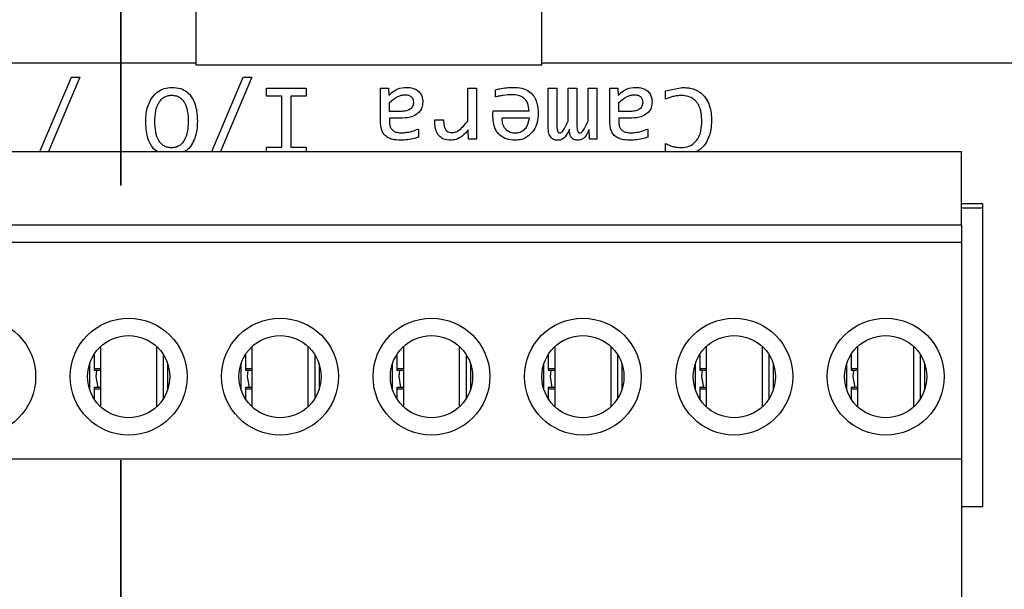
# Model space of a CAD drawing. Header units: millimetres. Extents: x 0 to 420, y 0 to 297.
# Tile 120 of 138: x 210.03 to 214.59, y 194.33 to 196.96. Entities that reach past the tile are written whole.
import ezdxf

# ---------------------------------------------------------------- set-up
doc = ezdxf.new("R2010")
doc.units = ezdxf.units.MM
doc.linetypes.add('PHANTOM', pattern=[12.7, 6.35, -1.27, 1.27, -1.27, 1.27, -1.27])
doc.styles.add('SLDTEXTSTYLE0', font='TXT', dxfattribs={"width": 0.75})
doc.dimstyles.new('SLDDIMSTYLE0', dxfattribs={"dimtxt": 3.5, "dimasz": 3.302, "dimexe": 0, "dimexo": 0.0625, "dimgap": 0.875, "dimtad": 1, "dimlfac": 5, "dimrnd": 1e-09, "dimzin": 12, "dimdsep": 46, "dimtxsty": 'SLDTEXTSTYLE0', "dimsah": 1, "dimcen": 0.09, "dimadec": 0, "dimazin": 3, "dimtfac": 1, "dimtofl": 0, "dimtmove": 0, "dimatfit": 3, "dimfxl": 1, "dimfrac": 2, "dimtolj": 1, "dimtzin": 12, "dimarcsym": 0})

# ---------------------------------------------------------------- blocks, each defined once
blk = doc.blocks.new('_D_2')
at = {"color": 7, "linetype": 'Continuous', "lineweight": 18}
for p, q in [((185.436, 191.7553), (185.436, 250.8462)), ((235.436, 223.7553), (235.436, 250.8462)), ((235.436, 249.8462), (185.436, 249.8462))]:
    blk.add_line(p, q, dxfattribs=at)
for points in [[(185.436, 249.8462), (188.738, 249.3382), (188.738, 250.3542)], [(235.436, 249.8462), (232.134, 250.3542), (232.134, 249.3382)]]:
    blk.add_solid(points, dxfattribs=at)
at = {"color": 7, "linetype": 'Continuous', "lineweight": 18, "insert": (206.5569, 254.3579), "char_height": 3.5, "attachment_point": 1, "style": 'SLDTEXTSTYLE0'}
blk.add_mtext('250', dxfattribs=at)
blk = doc.blocks.new('_D_5')
at = {"color": 7, "linetype": 'Continuous', "lineweight": 18}
for p, q in [((186.436, 221.3553), (271.0027, 221.3553)), ((270.0027, 160.1553), (270.0027, 221.3553)), ((186.436, 160.1553), (271.0027, 160.1553))]:
    blk.add_line(p, q, dxfattribs=at)
for points in [[(270.0027, 221.3553), (269.4947, 218.0533), (270.5107, 218.0533)], [(270.0027, 160.1553), (270.5107, 163.4573), (269.4947, 163.4573)]]:
    blk.add_solid(points, dxfattribs=at)
at = {"color": 7, "linetype": 'Continuous', "lineweight": 18, "insert": (265.491, 186.8762), "char_height": 3.5, "attachment_point": 1, "rotation": 90, "style": 'SLDTEXTSTYLE0'}
blk.add_mtext('306', dxfattribs=at)

msp = doc.modelspace()

# ---------------------------------------------------------------- linework, layer by layer
at = {"color": 7, "linetype": 'PHANTOM', "lineweight": 35}
msp.add_line((210.5017, 243.1863), (210.5017, 142.4764), dxfattribs=at)
at = {"color": 7, "linetype": 'Continuous', "lineweight": 25}
for p, q in [((210.8473, 200.9331), (210.8473, 196.7523)), ((212.4473, 196.7523), (212.4473, 200.9331)), ((193.892, 196.7623), (210.8473, 196.7623)), ((212.0687, 196.7523), (210.8473, 196.7523)), ((212.4473, 196.7523), (212.0687, 196.7523)), ((212.4473, 196.7623), (215.8626, 196.7623)), ((210.1274, 196.3523), (210.2723, 196.696)), ((210.3114, 196.696), (210.1666, 196.3523)), ((210.2723, 196.696), (210.3114, 196.696)), ((210.9225, 196.3523), (211.0673, 196.696)), ((211.1064, 196.696), (210.9616, 196.3523)), ((211.0673, 196.696), (211.1064, 196.696)), ((213.0194, 196.6338), (213.0968, 196.6492)), ((211.1739, 196.6453), (211.3579, 196.6453)), ((211.1739, 196.6095), (211.1739, 196.6453)), ((211.2447, 196.6095), (211.1739, 196.6095)), ((211.2447, 196.3732), (211.2447, 196.6095)), ((211.2871, 196.6095), (211.2871, 196.3732)), ((211.3579, 196.6095), (211.2871, 196.6095)), ((211.3579, 196.6453), (211.3579, 196.6095)), ((211.7023, 196.6453), (211.7389, 196.6453)), ((211.7023, 196.4825), (211.7023, 196.6453)), ((211.7389, 196.6453), (211.7398, 196.6137)), ((212.1048, 196.6453), (212.1461, 196.6453)), ((212.1048, 196.4938), (212.1048, 196.6453)), ((212.1461, 196.6453), (212.1461, 196.4093)), ((212.234, 196.6051), (212.234, 196.6387)), ((212.4761, 196.6453), (212.5172, 196.6453)), ((212.4761, 196.4734), (212.4761, 196.6453)), ((212.5172, 196.6453), (212.5172, 196.4756)), ((212.5687, 196.6453), (212.6097, 196.6453)), ((212.5687, 196.4936), (212.5687, 196.6453)), ((212.6097, 196.6453), (212.6097, 196.4801)), ((212.6613, 196.6453), (212.7023, 196.6453)), ((212.6613, 196.4936), (212.6613, 196.6453)), ((212.7023, 196.6453), (212.7023, 196.4093)), ((212.7624, 196.6453), (212.799, 196.6453)), ((212.7624, 196.4825), (212.7624, 196.6453)), ((212.799, 196.6453), (212.7998, 196.6137)), ((213.0194, 196.5944), (213.0194, 196.6338)), ((211.7433, 196.5379), (211.7433, 196.5798)), ((212.8034, 196.5379), (212.8034, 196.5798)), ((211.7954, 196.5379), (211.7433, 196.5379)), ((212.2221, 196.5404), (212.3882, 196.5404)), ((212.8555, 196.5379), (212.8034, 196.5379)), ((211.7433, 196.5065), (211.7433, 196.4858)), ((211.7924, 196.5065), (211.7433, 196.5065)), ((211.9522, 196.4993), (211.9935, 196.4993)), ((212.264, 196.509), (212.3882, 196.509)), ((212.8034, 196.5065), (212.8034, 196.4858)), ((212.8524, 196.5065), (212.8034, 196.5065)), ((211.8772, 196.4566), (211.8772, 196.4197)), ((212.1086, 196.4093), (212.1075, 196.4528)), ((212.6681, 196.4093), (212.6662, 196.4542)), ((212.9373, 196.4566), (212.9373, 196.4197)), ((212.1461, 196.4093), (212.1086, 196.4093)), ((212.7023, 196.4093), (212.6681, 196.4093)), ((213.0194, 196.3523), (213.0194, 196.39)), ((208.7873, 196.3523), (214.3873, 196.3523)), ((211.1739, 196.3732), (211.2447, 196.3732)), ((211.1739, 196.3523), (211.1739, 196.3732)), ((211.2871, 196.3732), (211.3579, 196.3732)), ((211.3579, 196.3732), (211.3579, 196.3523)), ((214.3873, 196.0123), (214.3873, 196.3523)), ((214.4865, 196.1107), (214.3873, 196.1107)), ((214.4865, 196.0907), (214.4865, 196.1107)), ((214.4865, 194.7107), (214.4865, 196.0907)), ((214.3873, 196.0123), (208.7873, 196.0123)), ((214.3873, 196.0123), (214.3873, 195.9323)), ((214.3873, 195.9323), (208.7873, 195.9323)), ((214.3873, 195.9323), (214.3873, 194.9323)), ((210.4073, 195.4509), (210.4073, 195.1737)), ((210.6673, 195.1737), (210.6673, 195.4509)), ((211.1073, 195.4509), (211.1073, 195.1737)), ((211.3673, 195.1737), (211.3673, 195.4509)), ((211.8073, 195.4509), (211.8073, 195.1737)), ((212.0673, 195.1737), (212.0673, 195.4509)), ((212.5073, 195.4509), (212.5073, 195.1737)), ((212.7673, 195.1737), (212.7673, 195.4509)), ((213.2073, 195.4509), (213.2073, 195.1737)), ((213.4673, 195.1737), (213.4673, 195.4509)), ((213.9073, 195.4509), (213.9073, 195.1737)), ((214.1673, 195.1737), (214.1673, 195.4509)), ((210.3773, 195.4148), (210.3773, 195.3489)), ((210.6973, 195.4148), (210.6973, 195.2098)), ((211.0773, 195.4148), (211.0773, 195.3489)), ((211.3973, 195.4148), (211.3973, 195.2098)), ((211.7773, 195.4148), (211.7773, 195.3489)), ((212.0973, 195.4148), (212.0973, 195.2098)), ((212.4773, 195.4148), (212.4773, 195.3489)), ((212.7973, 195.4148), (212.7973, 195.2098)), ((213.1773, 195.4148), (213.1773, 195.3489)), ((213.4973, 195.4148), (213.4973, 195.2098)), ((213.8773, 195.4148), (213.8773, 195.3489)), ((214.1973, 195.4148), (214.1973, 195.2098)), ((210.3573, 195.2515), (210.3573, 195.3731)), ((210.3773, 195.3489), (210.3773, 195.3423)), ((210.3773, 195.3423), (210.4073, 195.3423)), ((210.7173, 195.3731), (210.7173, 195.2515)), ((211.0573, 195.2515), (211.0573, 195.3731)), ((211.0773, 195.3489), (211.0773, 195.3423)), ((211.0773, 195.3423), (211.1073, 195.3423)), ((211.4173, 195.3731), (211.4173, 195.2515)), ((211.7573, 195.2515), (211.7573, 195.3731)), ((211.7773, 195.3489), (211.7773, 195.3423)), ((211.7773, 195.3423), (211.8073, 195.3423)), ((212.1173, 195.3731), (212.1173, 195.2515)), ((212.4573, 195.2515), (212.4573, 195.3731)), ((212.4773, 195.3489), (212.4773, 195.3423)), ((212.4773, 195.3423), (212.5073, 195.3423)), ((212.8173, 195.3731), (212.8173, 195.2515)), ((213.1573, 195.2515), (213.1573, 195.3731)), ((213.1773, 195.3489), (213.1773, 195.3423)), ((213.1773, 195.3423), (213.2073, 195.3423)), ((213.5173, 195.3731), (213.5173, 195.2515)), ((213.8573, 195.2515), (213.8573, 195.3731)), ((213.8773, 195.3489), (213.8773, 195.3423)), ((213.8773, 195.3423), (213.9073, 195.3423)), ((214.2173, 195.3731), (214.2173, 195.2515)), ((210.4073, 195.2623), (210.3773, 195.2623)), ((210.3773, 195.2623), (210.3773, 195.2557)), ((210.3773, 195.2557), (210.3773, 195.2098)), ((211.1073, 195.2623), (211.0773, 195.2623)), ((211.0773, 195.2623), (211.0773, 195.2557)), ((211.0773, 195.2557), (211.0773, 195.2098)), ((211.8073, 195.2623), (211.7773, 195.2623)), ((211.7773, 195.2623), (211.7773, 195.2557)), ((211.7773, 195.2557), (211.7773, 195.2098)), ((212.5073, 195.2623), (212.4773, 195.2623)), ((212.4773, 195.2623), (212.4773, 195.2557)), ((212.4773, 195.2557), (212.4773, 195.2098)), ((213.2073, 195.2623), (213.1773, 195.2623)), ((213.1773, 195.2623), (213.1773, 195.2557)), ((213.1773, 195.2557), (213.1773, 195.2098)), ((213.9073, 195.2623), (213.8773, 195.2623)), ((213.8773, 195.2623), (213.8773, 195.2557)), ((213.8773, 195.2557), (213.8773, 195.2098)), ((208.7873, 194.9323), (214.3873, 194.9323)), ((214.3873, 194.9323), (214.3873, 194.2723)), ((214.4865, 194.7107), (214.3873, 194.7107))]:
    msp.add_line(p, q, dxfattribs=at)
at = {"color": 1, "linetype": 'Continuous', "lineweight": 25}
for p, q in [((214.4865, 196.0907), (214.3873, 196.0907)), ((210.4073, 195.3489), (210.3773, 195.3489)), ((211.1073, 195.3489), (211.0773, 195.3489)), ((211.8073, 195.3489), (211.7773, 195.3489)), ((212.5073, 195.3489), (212.4773, 195.3489)), ((213.2073, 195.3489), (213.1773, 195.3489)), ((213.9073, 195.3489), (213.8773, 195.3489)), ((210.3773, 195.2557), (210.4073, 195.2557)), ((211.0773, 195.2557), (211.1073, 195.2557)), ((211.7773, 195.2557), (211.8073, 195.2557)), ((212.4773, 195.2557), (212.5073, 195.2557)), ((213.1773, 195.2557), (213.2073, 195.2557)), ((213.8773, 195.2557), (213.9073, 195.2557))]:
    msp.add_line(p, q, dxfattribs=at)
at = {"color": 7, "linetype": 'Continuous', "lineweight": 25, "flags": 128}
for points in [[(210.3959, 195.2623), (210.3873, 195.3123), (210.3903, 195.3423)], [(211.0959, 195.2623), (211.0873, 195.3123), (211.0903, 195.3423)], [(211.7959, 195.2623), (211.7873, 195.3123), (211.7903, 195.3423)], [(212.4959, 195.2623), (212.4873, 195.3123), (212.4903, 195.3423)], [(213.1959, 195.2623), (213.1873, 195.3123), (213.1903, 195.3423)], [(213.8959, 195.2623), (213.8873, 195.3123), (213.8903, 195.3423)]]:
    msp.add_lwpolyline(points, dxfattribs=at)
at = {"color": 7, "linetype": 'Continuous', "lineweight": 25}
for centre, radius in [((209.8373, 195.3123), 0.27), ((210.5373, 195.3123), 0.27), ((211.2373, 195.3123), 0.27), ((211.9373, 195.3123), 0.27), ((212.6373, 195.3123), 0.27), ((213.3373, 195.3123), 0.27), ((214.0373, 195.3123), 0.27), ((210.5373, 195.3123), 0.19), ((211.2373, 195.3123), 0.19), ((211.9373, 195.3123), 0.19), ((212.6373, 195.3123), 0.19), ((213.3373, 195.3123), 0.19), ((214.0373, 195.3123), 0.19)]:
    msp.add_circle(centre, radius, dxfattribs=at)
for points, knots in [([(210.6163, 196.4894), (210.6168, 196.5028), (210.6178, 196.5373), (210.6319, 196.5837), (210.6597, 196.6221), (210.6916, 196.6423), (210.7192, 196.649), (210.7344, 196.6494), (210.7381, 196.6495)], [0, 0, 0, 0, 0.177791, 0.459589, 0.628399, 0.798293, 0.950286, 1, 1, 1, 1]), ([(210.7381, 196.6495), (210.7517, 196.6485), (210.7761, 196.6468), (210.8078, 196.6298), (210.8326, 196.6025), (210.8519, 196.5559), (210.8538, 196.517), (210.8549, 196.493)], [0, 0, 0, 0, 0.183024, 0.32909, 0.475184, 0.676053, 1, 1, 1, 1]), ([(211.7398, 196.6137), (211.75, 196.6226), (211.7706, 196.6405), (211.8009, 196.6489), (211.8176, 196.6494), (211.8208, 196.6495)], [0, 0, 0, 0, 0.445563, 0.89572, 1, 1, 1, 1]), ([(211.8208, 196.6495), (211.8318, 196.6488), (211.8502, 196.6478), (211.8737, 196.6363), (211.8883, 196.6207), (211.8959, 196.6017), (211.8967, 196.5888), (211.8971, 196.5823)], [0, 0, 0, 0, 0.285674, 0.475408, 0.666855, 0.828558, 1, 1, 1, 1]), ([(212.234, 196.6387), (212.2405, 196.6403), (212.257, 196.6445), (212.2842, 196.6486), (212.3051, 196.6492), (212.3155, 196.6495)], [0, 0, 0, 0, 0.242738, 0.619526, 1, 1, 1, 1]), ([(212.3155, 196.6495), (212.329, 196.6488), (212.3538, 196.6476), (212.3861, 196.6343), (212.4088, 196.6136), (212.4255, 196.5823), (212.4305, 196.5523), (212.4309, 196.532), (212.4309, 196.5277)], [0, 0, 0, 0, 0.2098808, 0.3856649, 0.5340953, 0.6821007, 0.9326766, 1, 1, 1, 1]), ([(212.7998, 196.6137), (212.8101, 196.6226), (212.8306, 196.6405), (212.8609, 196.6489), (212.8777, 196.6494), (212.8808, 196.6495)], [0, 0, 0, 0, 0.445563, 0.89572, 1, 1, 1, 1]), ([(212.8808, 196.6495), (212.8919, 196.6488), (212.9102, 196.6478), (212.9337, 196.6363), (212.9483, 196.6207), (212.9559, 196.6017), (212.9567, 196.5888), (212.9571, 196.5823)], [0, 0, 0, 0, 0.285674, 0.475408, 0.666855, 0.828558, 1, 1, 1, 1]), ([(213.0968, 196.6492), (213.1102, 196.6485), (213.1373, 196.6471), (213.1757, 196.6315), (213.2051, 196.6038), (213.2262, 196.5611), (213.2315, 196.5236), (213.2317, 196.4987), (213.2318, 196.4949)], [0, 0, 0, 0, 0.1726447, 0.3465139, 0.5222049, 0.6792691, 0.9515847, 1, 1, 1, 1]), ([(210.6582, 196.4925), (210.6589, 196.5086), (210.6601, 196.538), (210.6722, 196.5722), (210.687, 196.5929), (210.7008, 196.6044), (210.7174, 196.6119), (210.7296, 196.6127), (210.7359, 196.6131)], [0, 0, 0, 0, 0.300604, 0.549103, 0.665648, 0.773459, 0.882147, 1, 1, 1, 1]), ([(210.7359, 196.6131), (210.7421, 196.6128), (210.7541, 196.6121), (210.7709, 196.6053), (210.7849, 196.5942), (210.7999, 196.5736), (210.8113, 196.5381), (210.8124, 196.5078), (210.813, 196.4908)], [0, 0, 0, 0, 0.114676, 0.220905, 0.326975, 0.441209, 0.686387, 1, 1, 1, 1]), ([(211.7433, 196.5798), (211.7556, 196.5898), (211.7726, 196.6036), (211.7979, 196.6137), (211.8091, 196.6148), (211.8141, 196.6153)], [0, 0, 0, 0, 0.583986, 0.811533, 1, 1, 1, 1]), ([(211.8141, 196.6153), (211.8202, 196.615), (211.8289, 196.6145), (211.8391, 196.6098), (211.8448, 196.6054), (211.849, 196.6002), (211.8529, 196.5923), (211.8535, 196.5855), (211.8538, 196.5809)], [0, 0, 0, 0, 0.304398, 0.434566, 0.557593, 0.663011, 0.768996, 1, 1, 1, 1]), ([(212.3095, 196.6153), (212.2961, 196.6147), (212.2767, 196.6138), (212.2515, 196.6097), (212.2398, 196.6066), (212.234, 196.6051)], [0, 0, 0, 0, 0.5253347, 0.7621214, 1, 1, 1, 1]), ([(212.3882, 196.5404), (212.3873, 196.5524), (212.3859, 196.5712), (212.3721, 196.5934), (212.3544, 196.6073), (212.3325, 196.6144), (212.3168, 196.615), (212.3095, 196.6153)], [0, 0, 0, 0, 0.286632, 0.452297, 0.61819, 0.822983, 1, 1, 1, 1]), ([(212.8034, 196.5798), (212.8157, 196.5898), (212.8327, 196.6036), (212.858, 196.6137), (212.8691, 196.6148), (212.8742, 196.6153)], [0, 0, 0, 0, 0.5839859, 0.8115331, 1, 1, 1, 1]), ([(212.8742, 196.6153), (212.8803, 196.615), (212.889, 196.6145), (212.8992, 196.6098), (212.9049, 196.6054), (212.909, 196.6002), (212.913, 196.5923), (212.9135, 196.5855), (212.9139, 196.5809)], [0, 0, 0, 0, 0.304398, 0.434566, 0.557593, 0.663011, 0.768996, 1, 1, 1, 1]), ([(213.0921, 196.6117), (213.0854, 196.6115), (213.0721, 196.6111), (213.0473, 196.6062), (213.0302, 196.599), (213.0194, 196.5944)], [0, 0, 0, 0, 0.2658845, 0.5318833, 1, 1, 1, 1]), ([(213.1874, 196.4914), (213.1869, 196.5047), (213.1859, 196.5316), (213.175, 196.5665), (213.1557, 196.5919), (213.1308, 196.6071), (213.1083, 196.6114), (213.0949, 196.6117), (213.0921, 196.6117)], [0, 0, 0, 0, 0.229991, 0.461756, 0.614764, 0.768325, 0.952673, 1, 1, 1, 1]), ([(211.8971, 196.5823), (211.8963, 196.5732), (211.895, 196.557), (211.8829, 196.5367), (211.8644, 196.5207), (211.8335, 196.5083), (211.8079, 196.5072), (211.7924, 196.5065)], [0, 0, 0, 0, 0.184651, 0.329872, 0.47471, 0.682179, 1, 1, 1, 1]), ([(211.8538, 196.5809), (211.8537, 196.5777), (211.8534, 196.5716), (211.8507, 196.5629), (211.8462, 196.5554), (211.8398, 196.5491), (211.8314, 196.544), (211.8166, 196.5388), (211.8042, 196.5383), (211.7954, 196.5379)], [0, 0, 0, 0, 0.116516, 0.223436, 0.326257, 0.43112, 0.549887, 0.681582, 1, 1, 1, 1]), ([(212.9571, 196.5823), (212.9564, 196.5732), (212.9551, 196.557), (212.9429, 196.5367), (212.9244, 196.5207), (212.8936, 196.5083), (212.8679, 196.5072), (212.8524, 196.5065)], [0, 0, 0, 0, 0.184651, 0.329872, 0.47471, 0.682179, 1, 1, 1, 1]), ([(212.9139, 196.5809), (212.9137, 196.5777), (212.9134, 196.5716), (212.9107, 196.5629), (212.9063, 196.5554), (212.8999, 196.5491), (212.8915, 196.544), (212.8767, 196.5388), (212.8642, 196.5383), (212.8555, 196.5379)], [0, 0, 0, 0, 0.116516, 0.223436, 0.326257, 0.43112, 0.549887, 0.681582, 1, 1, 1, 1]), ([(212.2213, 196.5148), (212.2213, 196.5181), (212.2213, 196.524), (212.2217, 196.5326), (212.222, 196.5378), (212.2221, 196.5404)], [0, 0, 0, 0, 0.390088, 0.695016, 1, 1, 1, 1]), ([(212.3238, 196.4048), (212.3102, 196.4058), (212.2867, 196.4076), (212.2568, 196.4238), (212.2357, 196.4477), (212.2232, 196.4795), (212.2219, 196.503), (212.2213, 196.5148)], [0, 0, 0, 0, 0.238385, 0.411662, 0.585477, 0.792502, 1, 1, 1, 1]), ([(212.4309, 196.5277), (212.43, 196.5142), (212.4282, 196.4872), (212.4124, 196.4511), (212.3873, 196.4237), (212.3566, 196.4072), (212.3344, 196.4056), (212.3238, 196.4048)], [0, 0, 0, 0, 0.221613, 0.44417, 0.635032, 0.826181, 1, 1, 1, 1]), ([(210.67, 196.3523), (210.6682, 196.3533), (210.6565, 196.3592), (210.6387, 196.3825), (210.6191, 196.4278), (210.6174, 196.4662), (210.6163, 196.4894)], [0, 0, 0, 0, 0.041319, 0.256161, 0.549366, 1, 1, 1, 1]), ([(210.7359, 196.3701), (210.7296, 196.3705), (210.7174, 196.3712), (210.7005, 196.3779), (210.6863, 196.3891), (210.6714, 196.4098), (210.6599, 196.4452), (210.6588, 196.4755), (210.6582, 196.4925)], [0, 0, 0, 0, 0.116029, 0.223062, 0.329442, 0.443657, 0.688707, 1, 1, 1, 1]), ([(210.813, 196.4908), (210.8123, 196.4751), (210.8109, 196.4458), (210.7993, 196.4112), (210.7842, 196.3899), (210.7702, 196.3784), (210.7538, 196.3713), (210.742, 196.3705), (210.7359, 196.3701)], [0, 0, 0, 0, 0.294313, 0.5499593, 0.6700182, 0.7794763, 0.8865566, 1, 1, 1, 1]), ([(210.8549, 196.493), (210.8545, 196.4796), (210.8534, 196.4448), (210.8389, 196.3991), (210.8159, 196.3646), (210.7994, 196.3553), (210.794, 196.3523)], [0, 0, 0, 0, 0.250137, 0.649418, 0.885375, 1, 1, 1, 1]), ([(211.7946, 196.4048), (211.7811, 196.4056), (211.7593, 196.4067), (211.7313, 196.4186), (211.7141, 196.4354), (211.7037, 196.4578), (211.7028, 196.4737), (211.7023, 196.4825)], [0, 0, 0, 0, 0.294193, 0.473037, 0.653477, 0.808119, 1, 1, 1, 1]), ([(211.7433, 196.4858), (211.7439, 196.4794), (211.7448, 196.4682), (211.7534, 196.4546), (211.7652, 196.445), (211.7808, 196.4402), (211.7921, 196.4398), (211.7976, 196.4396)], [0, 0, 0, 0, 0.237513, 0.409442, 0.581514, 0.79384, 1, 1, 1, 1]), ([(212.0252, 196.4048), (212.0147, 196.4056), (211.9975, 196.407), (211.9766, 196.4196), (211.9623, 196.4374), (211.9527, 196.4648), (211.9523, 196.4866), (211.9522, 196.4993)], [0, 0, 0, 0, 0.2264521, 0.3744765, 0.5224825, 0.7217669, 1, 1, 1, 1]), ([(211.9935, 196.4993), (211.9936, 196.4895), (211.9937, 196.4754), (211.9995, 196.4575), (212.0074, 196.4474), (212.0187, 196.441), (212.0269, 196.4404), (212.0312, 196.4401)], [0, 0, 0, 0, 0.3655593, 0.5290431, 0.6944601, 0.8373105, 1, 1, 1, 1]), ([(212.0312, 196.4401), (212.0367, 196.4406), (212.0477, 196.4417), (212.0663, 196.4524), (212.0854, 196.47), (212.0983, 196.4858), (212.1048, 196.4938)], [0, 0, 0, 0, 0.172516, 0.350226, 0.670642, 1, 1, 1, 1]), ([(212.3257, 196.4376), (212.319, 196.438), (212.3061, 196.4388), (212.2885, 196.4472), (212.2755, 196.4602), (212.2662, 196.4791), (212.2636, 196.4961), (212.2639, 196.5069), (212.264, 196.509)], [0, 0, 0, 0, 0.188243, 0.359045, 0.530165, 0.696393, 0.941515, 1, 1, 1, 1]), ([(212.3882, 196.509), (212.3863, 196.4968), (212.3833, 196.4776), (212.3687, 196.4549), (212.3519, 196.4423), (212.3364, 196.4379), (212.3279, 196.4377), (212.3257, 196.4376)], [0, 0, 0, 0, 0.347856, 0.551009, 0.755764, 0.937811, 1, 1, 1, 1]), ([(212.5208, 196.4048), (212.5172, 196.405), (212.5105, 196.4054), (212.5011, 196.4087), (212.4932, 196.4143), (212.4842, 196.4253), (212.4771, 196.4456), (212.4765, 196.4634), (212.4761, 196.4734)], [0, 0, 0, 0, 0.113766, 0.217836, 0.319079, 0.424912, 0.673892, 1, 1, 1, 1]), ([(212.5172, 196.4756), (212.5172, 196.4697), (212.5173, 196.4611), (212.519, 196.4504), (212.521, 196.4447), (212.5236, 196.4411), (212.5267, 196.4394), (212.5293, 196.439), (212.5308, 196.439), (212.5309, 196.439)], [0, 0, 0, 0, 0.408608, 0.594695, 0.749922, 0.823438, 0.897775, 0.988774, 1, 1, 1, 1]), ([(212.5309, 196.439), (212.5324, 196.4392), (212.5354, 196.4394), (212.541, 196.4427), (212.553, 196.4582), (212.5607, 196.4767), (212.5678, 196.4917), (212.5687, 196.4936)], [0, 0, 0, 0, 0.065093, 0.130121, 0.275726, 0.908181, 1, 1, 1, 1]), ([(212.6097, 196.4801), (212.6098, 196.4745), (212.61, 196.4632), (212.6112, 196.4504), (212.6146, 196.4432), (212.6168, 196.4408), (212.6199, 196.4393), (212.6223, 196.4391), (212.6238, 196.439)], [0, 0, 0, 0, 0.352758, 0.707296, 0.788024, 0.848848, 0.909866, 1, 1, 1, 1]), ([(212.6238, 196.439), (212.6253, 196.4392), (212.6282, 196.4395), (212.6338, 196.4428), (212.6461, 196.4583), (212.6539, 196.4767), (212.6605, 196.4919), (212.6613, 196.4936)], [0, 0, 0, 0, 0.064617, 0.128952, 0.276234, 0.918761, 1, 1, 1, 1]), ([(212.8546, 196.4048), (212.8411, 196.4056), (212.8194, 196.4067), (212.7914, 196.4186), (212.7741, 196.4354), (212.7638, 196.4578), (212.7629, 196.4737), (212.7624, 196.4825)], [0, 0, 0, 0, 0.294193, 0.473037, 0.653477, 0.808119, 1, 1, 1, 1]), ([(212.8034, 196.4858), (212.804, 196.4794), (212.8049, 196.4682), (212.8134, 196.4546), (212.8253, 196.445), (212.8409, 196.4402), (212.8521, 196.4398), (212.8577, 196.4396)], [0, 0, 0, 0, 0.237513, 0.409442, 0.581514, 0.79384, 1, 1, 1, 1]), ([(213.0929, 196.3712), (213.1045, 196.3723), (213.1253, 196.3741), (213.1515, 196.3899), (213.1717, 196.4141), (213.1854, 196.4491), (213.1867, 196.4768), (213.1874, 196.4914)], [0, 0, 0, 0, 0.2004776, 0.3595253, 0.5183942, 0.7462929, 1, 1, 1, 1]), ([(213.2318, 196.4949), (213.2312, 196.4815), (213.2299, 196.4474), (213.2139, 196.4012), (213.1876, 196.366), (213.1682, 196.3559), (213.1612, 196.3523)], [0, 0, 0, 0, 0.239713, 0.610206, 0.860817, 1, 1, 1, 1]), ([(211.7976, 196.4396), (211.8043, 196.4398), (211.8212, 196.4403), (211.8481, 196.446), (211.8674, 196.4531), (211.8772, 196.4566)], [0, 0, 0, 0, 0.244629, 0.618557, 1, 1, 1, 1]), ([(212.1075, 196.4528), (212.0986, 196.4428), (212.0824, 196.4249), (212.0533, 196.4078), (212.0339, 196.4058), (212.0252, 196.4048)], [0, 0, 0, 0, 0.409093, 0.73425, 1, 1, 1, 1]), ([(212.5748, 196.4561), (212.5691, 196.4437), (212.561, 196.426), (212.5431, 196.4097), (212.5306, 196.4052), (212.5234, 196.405), (212.5208, 196.4048)], [0, 0, 0, 0, 0.508253, 0.728839, 0.899575, 1, 1, 1, 1]), ([(212.6139, 196.4048), (212.6083, 196.4053), (212.5992, 196.406), (212.5883, 196.4127), (212.5806, 196.4223), (212.5755, 196.4372), (212.575, 196.4492), (212.5748, 196.4561)], [0, 0, 0, 0, 0.2239731, 0.3677748, 0.5115543, 0.7173036, 1, 1, 1, 1]), ([(212.6662, 196.4542), (212.6604, 196.4419), (212.6523, 196.4247), (212.6344, 196.409), (212.6226, 196.4052), (212.6161, 196.4049), (212.6139, 196.4048)], [0, 0, 0, 0, 0.527239, 0.740543, 0.914134, 1, 1, 1, 1]), ([(212.8577, 196.4396), (212.8644, 196.4398), (212.8812, 196.4403), (212.9081, 196.446), (212.9275, 196.4531), (212.9373, 196.4566)], [0, 0, 0, 0, 0.244629, 0.618557, 1, 1, 1, 1]), ([(211.8772, 196.4197), (211.8709, 196.4176), (211.8545, 196.4122), (211.8268, 196.4063), (211.8054, 196.4054), (211.7946, 196.4048)], [0, 0, 0, 0, 0.237331, 0.615305, 1, 1, 1, 1]), ([(212.9373, 196.4197), (212.931, 196.4176), (212.9145, 196.4122), (212.8869, 196.4063), (212.8655, 196.4054), (212.8546, 196.4048)], [0, 0, 0, 0, 0.237331, 0.615305, 1, 1, 1, 1]), ([(213.0194, 196.39), (213.0254, 196.387), (213.0373, 196.3811), (213.0618, 196.3731), (213.0807, 196.372), (213.0929, 196.3712)], [0, 0, 0, 0, 0.261509, 0.523076, 1, 1, 1, 1])]:
    msp.add_open_spline(points, degree=3, knots=knots, dxfattribs=at)

# ---------------------------------------------------------------- dimensions: what is measured, and where the dimension line sits
at = {"color": 7, "linetype": 'Continuous', "lineweight": 18}
dim = msp.add_linear_dim(base=(185.436, 249.8462), p1=(235.436, 222.7553), p2=(185.436, 190.7553), dimstyle='SLDDIMSTYLE0', dxfattribs=at)
dim.commit()
dim.dimension.update_dxf_attribs({"geometry": '_D_2', "text_midpoint": (210.436, 249.8462), "dimtype": 160})
dim = msp.add_linear_dim(base=(270.0027, 221.3553), p1=(185.436, 160.1553), p2=(185.436, 221.3553), angle=90, dimstyle='SLDDIMSTYLE0', dxfattribs=at)
dim.commit()
dim.dimension.update_dxf_attribs({"geometry": '_D_5', "text_midpoint": (270.0027, 190.7553), "dimtype": 160})

doc.saveas('drawing.dxf')
